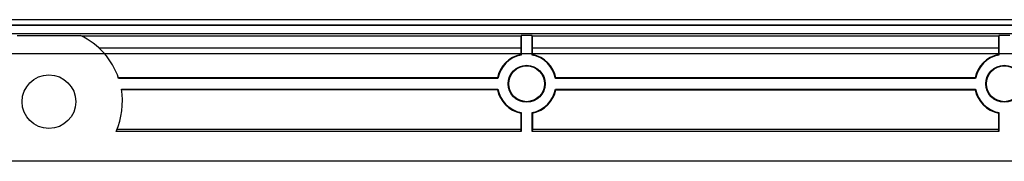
# Model space of a CAD drawing. Header units: millimetres. Extents: x 7187 to 8806, y -3756 to -2918.
# Tile 18 of 250: x 7408 to 7490, y -3756 to -3744. Entities that reach past the tile are written whole.
import ezdxf

# ---------------------------------------------------------------- set-up
doc = ezdxf.new("R2010")
doc.units = ezdxf.units.MM
doc.header["$LTSCALE"] = 3

msp = doc.modelspace()

# ---------------------------------------------------------------- linework, layer by layer
at = {"linetype": 'Continuous', "lineweight": 30}
for p, q in [((7224.897, -3744.922), (7595.297, -3744.922)), ((7224.897, -3744.949), (7595.297, -3744.949)), ((7595.222, -3744.49), (7224.972, -3744.49)), ((7224.897, -3745.649), (7595.297, -3745.649)), ((7407.443, -3745.817), (7412.75, -3745.817)), ((7449.6, -3745.862), (7412.842, -3745.862)), ((7449.6, -3745.862), (7449.645, -3745.817)), ((7449.6, -3745.862), (7449.6, -3746.865)), ((7450.549, -3745.817), (7449.645, -3745.817)), ((7449.645, -3745.817), (7449.645, -3747.455)), ((7450.549, -3745.817), (7450.593, -3745.862)), ((7450.549, -3747.455), (7450.549, -3745.817)), ((7489.6, -3745.862), (7450.593, -3745.862)), ((7450.593, -3746.865), (7450.593, -3745.862)), ((7489.6, -3745.862), (7489.645, -3745.817)), ((7489.6, -3745.862), (7489.6, -3746.865)), ((7490.549, -3745.817), (7489.645, -3745.817)), ((7489.645, -3745.817), (7489.645, -3747.455)), ((7449.6, -3746.865), (7414.289, -3746.865)), ((7449.597, -3746.865), (7449.597, -3747.416)), ((7489.6, -3746.865), (7450.593, -3746.865)), ((7450.597, -3747.416), (7450.597, -3746.865)), ((7489.597, -3746.865), (7489.597, -3747.416)), ((7447.647, -3749.365), (7415.912, -3749.365)), ((7447.687, -3749.413), (7415.929, -3749.413)), ((7487.687, -3749.413), (7452.507, -3749.413)), ((7487.647, -3749.365), (7452.546, -3749.365)), ((7416.157, -3750.317), (7447.687, -3750.317)), ((7447.647, -3750.365), (7416.165, -3750.365)), ((7452.507, -3750.317), (7487.687, -3750.317)), ((7452.546, -3750.365), (7487.647, -3750.365)), ((7449.597, -3752.315), (7449.597, -3753.671)), ((7449.645, -3752.275), (7449.645, -3753.864)), ((7450.549, -3753.864), (7450.549, -3752.275)), ((7450.597, -3752.315), (7450.597, -3753.671)), ((7489.597, -3752.315), (7489.597, -3753.671)), ((7489.645, -3752.275), (7489.645, -3753.864)), ((7449.645, -3753.864), (7415.716, -3753.864)), ((7415.798, -3753.671), (7449.597, -3753.671)), ((7449.645, -3753.864), (7449.597, -3753.671)), ((7450.597, -3753.671), (7450.549, -3753.864)), ((7489.645, -3753.864), (7450.549, -3753.864)), ((7450.597, -3753.671), (7489.597, -3753.671)), ((7489.645, -3753.864), (7489.597, -3753.671)), ((7608.097, -3756.365), (7212.097, -3756.365))]:
    msp.add_line(p, q, dxfattribs=at)
at = {"color": 3, "linetype": 'Continuous', "lineweight": 30}
msp.add_line((7601.097, -3747.365), (7219.097, -3747.365), dxfattribs=at)
at = {"linetype": 'Continuous', "lineweight": 30, "flags": 128}
for points in [[(7449.645, -3747.455), (7449.64, -3747.451), (7449.597, -3747.416)], [(7450.549, -3747.455), (7450.554, -3747.451), (7450.597, -3747.416)], [(7489.645, -3747.455), (7489.64, -3747.451), (7489.597, -3747.416)], [(7447.687, -3749.413), (7447.683, -3749.408), (7447.647, -3749.365)], [(7452.507, -3749.413), (7452.511, -3749.408), (7452.546, -3749.365)], [(7487.687, -3749.413), (7487.683, -3749.408), (7487.647, -3749.365)], [(7447.687, -3750.317), (7447.683, -3750.322), (7447.647, -3750.365)], [(7452.507, -3750.317), (7452.511, -3750.322), (7452.546, -3750.365)], [(7487.687, -3750.317), (7487.683, -3750.322), (7487.647, -3750.365)], [(7449.645, -3752.275), (7449.64, -3752.279), (7449.597, -3752.315)], [(7450.549, -3752.275), (7450.554, -3752.279), (7450.597, -3752.315)], [(7489.645, -3752.275), (7489.64, -3752.279), (7489.597, -3752.315)]]:
    msp.add_lwpolyline(points, dxfattribs=at)
at = {"linetype": 'Continuous', "lineweight": 30}
for centre, radius in [((7450.097, -3749.865), 1.548), ((7450.097, -3749.865), 1.5), ((7490.097, -3749.865), 1.548), ((7490.097, -3749.865), 1.5), ((7410.097, -3751.365), 2.25)]:
    msp.add_circle(centre, radius, dxfattribs=at)
for centre, radius, start, end in [((7410.097, -3751.365), 6.15, 18.50568, 64.43728), ((7450.097, -3749.865), 2.5, 101.53696, 168.46304), ((7450.097, -3749.865), 2.5, 11.53696, 78.46304), ((7490.097, -3749.865), 2.5, 101.53696, 168.46304), ((7450.097, -3749.865), 2.452, 100.62266, 169.37734), ((7450.097, -3749.865), 2.452, 10.62266, 79.37734), ((7490.097, -3749.865), 2.452, 100.62266, 169.37734), ((7410.097, -3751.365), 6.15, 336.03012, 9.81143), ((7450.097, -3749.865), 2.5, 191.53696, 258.46304), ((7450.097, -3749.865), 2.452, 190.62266, 259.37734), ((7450.097, -3749.865), 2.452, 280.62266, 349.37734), ((7450.097, -3749.865), 2.5, 281.53696, 348.46304), ((7490.097, -3749.865), 2.5, 191.53696, 258.46304), ((7490.097, -3749.865), 2.452, 190.62266, 259.37734)]:
    msp.add_arc(centre, radius, start, end, dxfattribs=at)

doc.saveas('drawing.dxf')
